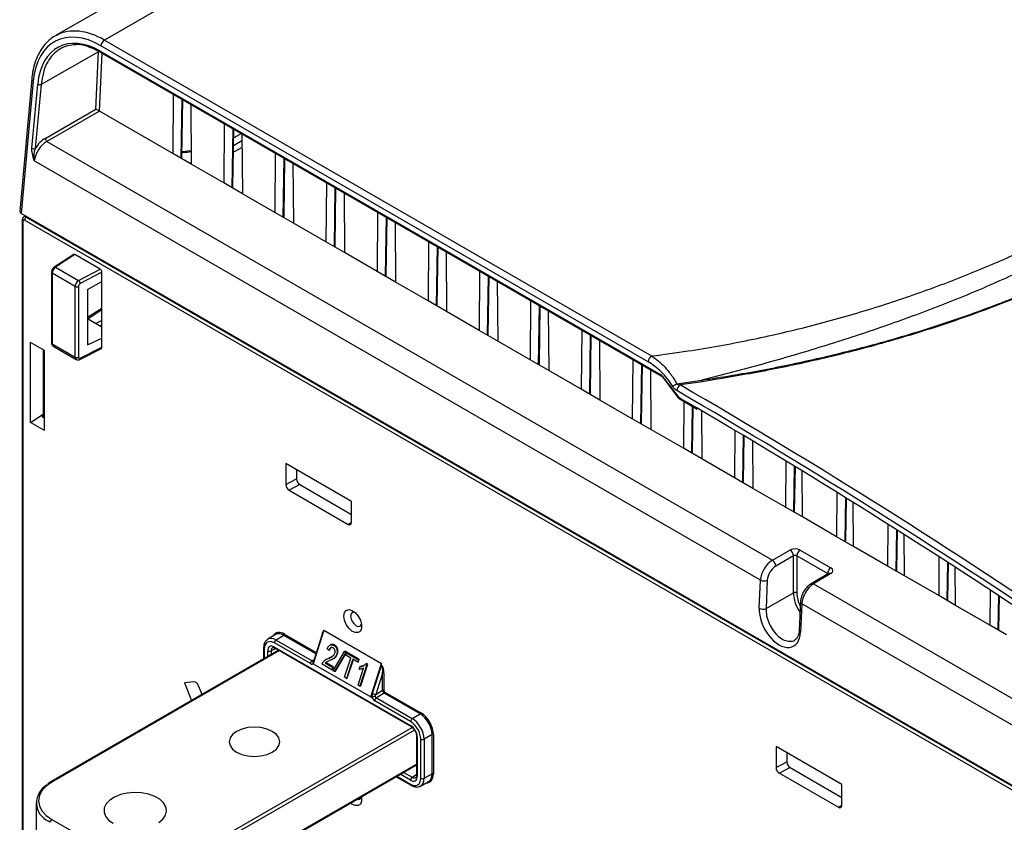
# Paper-space layout 'Sheet1' of a CAD drawing. Header units: millimetres. Extents: x -1 to 420, y -14 to 297.
# Tile 76 of 110: x 265 to 306, y 190 to 223. Entities that reach past the tile are written whole.
import ezdxf

# ---------------------------------------------------------------- set-up
doc = ezdxf.new("R2010")
doc.units = ezdxf.units.MM

psp = doc.layouts.new('Sheet1')

# ---------------------------------------------------------------- linework, layer by layer
at = {"color": 7, "linetype": 'Continuous', "lineweight": 25}
for p, q in [((268.72, 223.96), (266.617, 222.747)), ((270.751, 223.78), (268.658, 222.572)), ((268.658, 222.572), (291.391, 209.449)), ((267.998, 222.289), (268.002, 222.288)), ((291.25, 209.212), (268.517, 222.336)), ((268.42, 222.087), (266.031, 220.733)), ((268.309, 219.707), (268.42, 222.087)), ((268.507, 222.104), (291.766, 208.677)), ((268.527, 222.054), (291.786, 208.627)), ((265.642, 220.959), (265.143, 215.46)), ((265.7, 220.868), (265.201, 215.373)), ((265.647, 218.078), (265.89, 220.741)), ((266.031, 220.733), (265.788, 218.069)), ((271.517, 220.328), (271.499, 217.861)), ((271.879, 217.698), (271.915, 220.098)), ((266.2, 218.49), (268.309, 219.707)), ((272.25, 219.905), (272.269, 217.416)), ((268.451, 219.621), (266.271, 218.363)), ((271.499, 217.861), (268.451, 219.621)), ((273.639, 219.103), (273.62, 216.637)), ((274, 216.474), (274.036, 218.874)), ((274.348, 218.694), (274.031, 218.511)), ((274.372, 218.68), (274.39, 216.192)), ((266.271, 218.363), (296.41, 200.964)), ((274.376, 218.107), (274.022, 217.91)), ((274.374, 218.382), (274.026, 218.181)), ((272.269, 217.416), (271.499, 217.861)), ((275.76, 217.879), (275.741, 215.412)), ((276.122, 215.249), (276.158, 217.649)), ((295.917, 200.142), (265.748, 217.558)), ((272.268, 217.493), (272.202, 217.455)), ((273.62, 216.637), (272.269, 217.416)), ((276.493, 217.456), (276.512, 214.967)), ((274.39, 216.192), (273.62, 216.637)), ((277.881, 216.654), (277.863, 214.187)), ((278.243, 214.025), (278.279, 216.425)), ((275.741, 215.412), (274.39, 216.192)), ((278.614, 216.231), (278.633, 213.743)), ((328.134, 179.043), (265.201, 215.373)), ((265.382, 215.269), (265.315, 215.229)), ((265.416, 215.22), (328.343, 178.893)), ((276.512, 214.967), (275.741, 215.412)), ((280.003, 215.43), (279.984, 212.963)), ((280.364, 212.8), (280.4, 215.2)), ((265.246, 215.098), (265.246, 175.115)), ((265.276, 215.057), (265.276, 175.076)), ((328.273, 178.771), (265.346, 215.098)), ((277.863, 214.187), (276.512, 214.967)), ((280.736, 215.007), (280.754, 212.518)), ((278.633, 213.743), (277.863, 214.187)), ((282.124, 214.205), (282.105, 211.738)), ((282.485, 211.575), (282.522, 213.975)), ((267.383, 213.665), (266.576, 213.138)), ((267.435, 213.661), (266.63, 213.136)), ((268.484, 213.055), (267.435, 213.661)), ((279.984, 212.963), (278.633, 213.743)), ((282.857, 213.782), (282.876, 211.293)), ((266.63, 213.136), (267.59, 212.582)), ((266.464, 212.93), (266.464, 209.988)), ((267.446, 212.34), (266.493, 212.89)), ((266.493, 212.89), (266.493, 209.947)), ((267.59, 212.582), (268.484, 213.055)), ((268.555, 212.933), (267.657, 212.457)), ((268.555, 212.549), (268.555, 212.933)), ((280.754, 212.518), (279.984, 212.963)), ((284.245, 212.98), (284.226, 210.513)), ((284.607, 210.351), (284.643, 212.751)), ((267.446, 209.397), (267.446, 212.34)), ((267.583, 212.337), (267.583, 209.395)), ((267.959, 212.205), (268.555, 212.549)), ((268.555, 210.194), (268.555, 212.549)), ((282.105, 211.738), (280.754, 212.518)), ((284.978, 212.557), (284.997, 210.069)), ((267.959, 212.205), (267.959, 209.919)), ((282.876, 211.293), (282.105, 211.738)), ((286.367, 211.756), (286.348, 209.289)), ((286.728, 209.126), (286.764, 211.526)), ((267.969, 210.996), (268.555, 211.376)), ((284.226, 210.513), (282.876, 211.293)), ((287.099, 211.333), (287.118, 208.844)), ((267.959, 211.002), (268.555, 210.658)), ((268.555, 210.93), (268.308, 210.8)), ((284.997, 210.069), (284.226, 210.513)), ((288.488, 210.531), (288.469, 208.064)), ((288.849, 207.902), (288.886, 210.302)), ((266.167, 209.673), (265.585, 210.008)), ((265.585, 206.691), (265.585, 210.008)), ((266.493, 209.947), (267.446, 209.397)), ((266.533, 209.856), (267.488, 209.305)), ((267.959, 209.919), (268.555, 210.194)), ((268.555, 209.81), (268.555, 210.194)), ((286.348, 209.289), (284.997, 210.069)), ((289.221, 210.108), (289.24, 207.62)), ((266.121, 209.699), (266.121, 206.897)), ((266.167, 206.355), (266.167, 209.673)), ((267.636, 209.306), (268.533, 209.763)), ((267.657, 209.352), (268.555, 209.81)), ((287.118, 208.844), (286.348, 209.289)), ((290.609, 209.307), (290.59, 206.84)), ((290.971, 206.677), (291.007, 209.077)), ((288.469, 208.064), (287.118, 208.844)), ((291.342, 208.883), (291.361, 206.395)), ((291.835, 208.614), (292.517, 207.727)), ((291.827, 208.59), (292.509, 207.703)), ((292.444, 208.292), (293.485, 208.442)), ((293.503, 208.38), (292.581, 208.246)), ((289.24, 207.62), (288.469, 208.064)), ((290.59, 206.84), (289.24, 207.62)), ((292.538, 207.677), (293.287, 207.239)), ((292.727, 207.567), (292.712, 205.615)), ((265.585, 206.691), (266.121, 207.027)), ((266.121, 206.984), (266.078, 206.956)), ((293.092, 205.452), (293.121, 207.336)), ((293.467, 207.173), (293.482, 205.17)), ((266.167, 206.355), (265.585, 206.691)), ((266.078, 206.922), (266.167, 206.871)), ((291.361, 206.395), (290.59, 206.84)), ((292.712, 205.615), (291.361, 206.395)), ((294.848, 206.359), (294.833, 204.39)), ((295.213, 204.228), (295.242, 206.124)), ((295.589, 205.917), (295.603, 203.946)), ((293.482, 205.17), (292.712, 205.615)), ((278.929, 203.4), (276.195, 204.978)), ((276.195, 204.978), (276.195, 204.115)), ((294.833, 204.39), (293.482, 205.17)), ((296.969, 205.086), (296.954, 203.166)), ((276.641, 204.72), (276.641, 204.351)), ((297.335, 203.003), (297.363, 204.846)), ((297.654, 202.762), (297.64, 204.678)), ((276.195, 204.115), (276.641, 204.351)), ((295.603, 203.946), (294.833, 204.39)), ((276.783, 204.106), (276.336, 203.87)), ((276.336, 203.87), (278.787, 202.455)), ((276.783, 204.106), (278.929, 202.867)), ((296.954, 203.166), (295.603, 203.946)), ((299.09, 203.786), (299.076, 201.941)), ((278.929, 202.536), (278.929, 203.4)), ((299.456, 201.778), (299.483, 203.543)), ((299.775, 201.537), (299.762, 203.369)), ((297.654, 202.762), (296.954, 203.166)), ((299.076, 201.941), (297.654, 202.762)), ((301.21, 202.46), (301.197, 200.717)), ((301.577, 200.554), (301.602, 202.212)), ((299.775, 201.537), (299.076, 201.941)), ((301.897, 200.313), (301.884, 202.034)), ((296.41, 200.964), (297.141, 201.386)), ((297.564, 201.387), (298.838, 200.652)), ((301.197, 200.717), (299.775, 201.537)), ((297.283, 201.141), (296.552, 200.719)), ((297.283, 199.604), (297.283, 201.141)), ((298.697, 200.408), (297.423, 201.143)), ((297.423, 201.143), (297.423, 199.604)), ((303.331, 201.108), (303.318, 199.492)), ((303.699, 199.329), (303.722, 200.856)), ((301.897, 200.313), (301.197, 200.717)), ((304.018, 199.088), (304.006, 200.672)), ((295.865, 198.969), (295.917, 200.142)), ((296.199, 200.132), (296.146, 198.96)), ((298.738, 200.415), (298.02, 199.986)), ((298.839, 200.406), (298.121, 199.977)), ((298.736, 200.414), (298.738, 200.415)), ((303.318, 199.492), (301.897, 200.313)), ((305.451, 199.73), (305.44, 198.267)), ((296.146, 198.96), (297.283, 199.604)), ((297.576, 199.232), (297.524, 198.059)), ((304.018, 199.088), (303.318, 199.492)), ((305.82, 198.105), (305.841, 199.473)), ((297.634, 199.15), (297.583, 197.977)), ((327.739, 181.772), (297.634, 199.15)), ((305.44, 198.267), (304.018, 199.088)), ((277.777, 198.058), (277.331, 196.666)), ((277.756, 197.992), (277.754, 197.993)), ((277.754, 197.993), (277.756, 197.992)), ((277.777, 198.058), (280.175, 196.674)), ((306.139, 197.863), (305.44, 198.267)), ((275.767, 197.875), (275.443, 197.682)), ((276.12, 197.842), (275.797, 197.649)), ((275.797, 197.649), (277.285, 196.79)), ((277.708, 197.895), (277.371, 196.845)), ((275.902, 197.224), (266.428, 191.755)), ((275.273, 197.323), (275.273, 196.861)), ((277.215, 196.668), (275.727, 197.527)), ((275.728, 197.358), (281.376, 194.097)), ((275.748, 197.312), (281.397, 194.052)), ((277.989, 197.228), (277.915, 197.284)), ((277.989, 197.228), (278.02, 197.246)), ((278.052, 197.446), (278.021, 197.428)), ((278.165, 196.373), (278.631, 197.168)), ((278.198, 197.418), (278.229, 197.437)), ((278.631, 197.168), (278.662, 197.187)), ((278.631, 197.168), (278.696, 197.131)), ((278.728, 197.149), (278.662, 197.187)), ((277.326, 196.777), (277.335, 196.785)), ((277.882, 196.848), (277.851, 196.829)), ((277.99, 196.901), (277.883, 196.846)), ((277.959, 196.883), (277.99, 196.901)), ((278.123, 196.845), (278.155, 196.863)), ((278.696, 197.131), (278.225, 196.338)), ((278.256, 196.356), (278.728, 197.149)), ((278.312, 197.059), (278.343, 197.076)), ((278.637, 196.1), (278.893, 196.898)), ((278.689, 197.015), (278.721, 197.116)), ((278.893, 196.898), (278.689, 197.015)), ((278.696, 197.131), (278.728, 197.149)), ((278.98, 196.848), (278.72, 196.053)), ((278.721, 197.116), (278.752, 197.135)), ((278.721, 197.116), (279.217, 196.83)), ((278.751, 196.07), (279.001, 196.835)), ((279.248, 196.848), (278.752, 197.135)), ((279.184, 196.73), (278.98, 196.848)), ((279.217, 196.83), (279.184, 196.73)), ((279.215, 196.747), (279.248, 196.848)), ((279.217, 196.83), (279.248, 196.848)), ((277.331, 196.666), (279.721, 195.286)), ((278.108, 196.406), (277.699, 196.642)), ((277.828, 196.693), (278.143, 196.512)), ((278.174, 196.53), (277.86, 196.711)), ((278.143, 196.512), (278.108, 196.406)), ((278.108, 196.406), (278.139, 196.423)), ((278.139, 196.423), (278.174, 196.53)), ((278.143, 196.512), (278.174, 196.53)), ((278.225, 196.338), (278.165, 196.373)), ((278.225, 196.338), (278.256, 196.356)), ((279.184, 196.73), (279.215, 196.747)), ((279.2, 195.775), (279.427, 196.481)), ((279.237, 196.431), (279.269, 196.532)), ((279.269, 196.532), (279.3, 196.55)), ((279.568, 196.628), (279.275, 195.732)), ((279.306, 195.75), (279.599, 196.646)), ((279.517, 196.657), (279.548, 196.675)), ((279.517, 196.657), (279.568, 196.628)), ((279.599, 196.646), (279.548, 196.675)), ((279.568, 196.628), (279.599, 196.646)), ((279.721, 195.286), (280.175, 196.674)), ((279.794, 195.43), (280.173, 196.587)), ((280.173, 196.587), (280.175, 196.595)), ((280.175, 196.595), (280.175, 196.674)), ((280.198, 196.582), (280.175, 196.595)), ((280.175, 196.595), (280.175, 196.595)), ((280.175, 196.595), (280.196, 196.583)), ((280.196, 196.583), (280.198, 196.582)), ((278.72, 196.053), (278.637, 196.1)), ((278.72, 196.053), (278.751, 196.07)), ((280.217, 196.274), (279.929, 195.392)), ((280.217, 195.559), (280.217, 196.274)), ((280.274, 196.274), (280.274, 195.558)), ((272.378, 195.911), (271.98, 195.864)), ((271.98, 195.864), (272.274, 195.13)), ((272.716, 195.385), (272.572, 195.743)), ((279.275, 195.732), (279.2, 195.775)), ((279.275, 195.732), (279.306, 195.75)), ((279.929, 195.392), (280.217, 195.559)), ((279.721, 195.286), (279.747, 195.287)), ((279.747, 195.287), (279.794, 195.43)), ((279.767, 195.276), (279.747, 195.287)), ((281.377, 194.265), (279.889, 195.124)), ((280.288, 195.436), (279.959, 195.246)), ((279.959, 195.246), (281.447, 194.387)), ((281.776, 194.577), (280.288, 195.436)), ((280.316, 195.485), (281.804, 194.626)), ((281.447, 194.387), (281.776, 194.577)), ((281.63, 193.648), (281.63, 192.029)), ((281.659, 193.607), (281.659, 191.988)), ((281.801, 191.904), (281.801, 193.53)), ((282.271, 193.72), (281.942, 193.53)), ((281.942, 193.53), (281.942, 191.904)), ((282.271, 192.087), (282.271, 193.72)), ((282.328, 193.72), (282.328, 192.087)), ((299.294, 191.643), (296.56, 193.222)), ((296.56, 193.222), (296.56, 192.358)), ((297.006, 192.964), (297.006, 192.595)), ((272.043, 186.928), (281.63, 192.462)), ((296.56, 192.358), (297.006, 192.595)), ((297.148, 192.35), (296.701, 192.113)), ((297.148, 192.35), (299.294, 191.111)), ((280.779, 191.971), (281.398, 191.613)), ((281.942, 191.904), (282.271, 192.087)), ((296.701, 192.113), (299.152, 190.699)), ((266.428, 191.755), (266.307, 191.678)), ((281.794, 191.581), (282.123, 191.765)), ((299.294, 190.78), (299.294, 191.643)), ((265.821, 190.893), (265.821, 189.423)), ((266.478, 190.199), (269.306, 188.566))]:
    psp.add_line(p, q, dxfattribs=at)
at = {"color": 8, "linetype": 'Continuous', "lineweight": 25}
for p, q in [((268.559, 222.036), (268.446, 219.623)), ((266.091, 221.04), (266.031, 220.733)), ((271.85, 217.658), (271.887, 220.115)), ((273.971, 216.434), (274.008, 218.89)), ((276.092, 215.209), (276.129, 217.666)), ((278.214, 213.985), (278.251, 216.441)), ((265.441, 215.235), (265.416, 215.22)), ((280.335, 212.76), (280.372, 215.216)), ((282.456, 211.535), (282.493, 213.992)), ((284.578, 210.311), (284.615, 212.767)), ((286.699, 209.086), (286.736, 211.543)), ((267.959, 211.055), (268.555, 211.441)), ((268.479, 210.702), (268.555, 210.742)), ((288.82, 207.862), (288.857, 210.318)), ((290.942, 206.637), (290.979, 209.093)), ((293.063, 205.412), (293.092, 207.353)), ((266.078, 206.956), (266.078, 206.922)), ((295.184, 204.188), (295.214, 206.141)), ((297.305, 202.963), (297.334, 204.864)), ((299.427, 201.739), (299.454, 203.56)), ((278.787, 202.455), (278.929, 202.547)), ((301.548, 200.514), (301.574, 202.23)), ((303.669, 199.289), (303.693, 200.874)), ((298.697, 200.391), (298.697, 200.408)), ((298.121, 199.977), (327.466, 183.036)), ((305.791, 198.065), (305.812, 199.492)), ((277.446, 197.077), (276.12, 197.842)), ((276.148, 197.891), (277.463, 197.132)), ((275.931, 197.207), (266.478, 191.75)), ((275.302, 197.282), (275.302, 196.878)), ((275.445, 196.96), (275.445, 197.194)), ((275.781, 197.293), (275.586, 197.194)), ((275.586, 197.194), (275.586, 197.042)), ((277.285, 196.79), (277.37, 196.841)), ((271.993, 188.566), (281.442, 194.02)), ((281.536, 193.911), (272.064, 188.443)), ((272.064, 186.974), (281.63, 192.496)), ((280.808, 191.988), (281.377, 191.659)), ((281.376, 191.825), (280.951, 192.07)), ((281.092, 192.151), (281.446, 191.947)), ((281.446, 191.947), (281.63, 192.056)), ((299.152, 190.699), (299.294, 190.791)), ((266.407, 190.076), (266.338, 190.118))]:
    psp.add_line(p, q, dxfattribs=at)
at = {"color": 8, "linetype": 'Continuous', "lineweight": 25, "flags": 128}
for points in [[(271.883, 217.94), (272.129, 217.966), (272.265, 217.989)], [(291.827, 208.59), (291.826, 208.591), (291.826, 208.597), (291.829, 208.604), (291.835, 208.614)], [(292.509, 207.703), (292.508, 207.704), (292.508, 207.71), (292.511, 207.718), (292.517, 207.727)]]:
    psp.add_lwpolyline(points, dxfattribs=at)
at = {"color": 7, "linetype": 'Continuous', "lineweight": 25, "flags": 128}
for points in [[(278.601, 198.647), (278.627, 198.789), (278.699, 198.882), (278.809, 198.915), (278.942, 198.882), (279.079, 198.788), (279.202, 198.646), (279.295, 198.475), (279.345, 198.298), (279.345, 198.139), (279.295, 198.019), (279.202, 197.955), (279.079, 197.955), (278.942, 198.02), (278.809, 198.14), (278.699, 198.299), (278.627, 198.476), (278.601, 198.647)], [(279.056, 198.807), (279.03, 198.812), (278.955, 198.797), (278.904, 198.739), (278.887, 198.647)], [(278.887, 198.647), (278.904, 198.534), (278.955, 198.418), (279.03, 198.317), (279.119, 198.245), (279.208, 198.214), (279.283, 198.229), (279.333, 198.287), (279.342, 198.312)], [(277.828, 196.693), (277.847, 196.704), (277.86, 196.711)], [(274.15, 192.995), (274.367, 192.899), (274.621, 192.838), (274.892, 192.817), (275.164, 192.838), (275.417, 192.899), (275.635, 192.995), (275.802, 193.12), (275.907, 193.267), (275.942, 193.424), (275.907, 193.58), (275.802, 193.727), (275.635, 193.852), (275.417, 193.948), (275.164, 194.009), (274.892, 194.03), (274.621, 194.009), (274.367, 193.948), (274.15, 193.852), (273.983, 193.727), (273.878, 193.58), (273.842, 193.424), (273.878, 193.267), (273.983, 193.12), (274.15, 192.995)], [(281.63, 192.029), (281.63, 192.028), (281.63, 192.027)], [(266.478, 191.75), (266.242, 191.584), (266.066, 191.394), (265.958, 191.188), (265.921, 190.974), (265.958, 190.76), (266.066, 190.555), (266.242, 190.365), (266.478, 190.199)], [(270.914, 190.067), (271.087, 190.21), (271.198, 190.372), (271.242, 190.544), (271.216, 190.718), (271.121, 190.883), (270.962, 191.032), (270.749, 191.155), (270.492, 191.246), (270.206, 191.301), (269.905, 191.316), (269.606, 191.291), (269.326, 191.227), (269.079, 191.127), (268.878, 190.997), (268.735, 190.843), (268.656, 190.675), (268.648, 190.501), (268.709, 190.33), (268.836, 190.172), (269.023, 190.035)], [(279.34, 191.14), (279.345, 191.112), (279.345, 190.953), (279.295, 190.833), (279.202, 190.769), (279.079, 190.77), (278.942, 190.834), (278.885, 190.878)]]:
    psp.add_lwpolyline(points, dxfattribs=at)
at = {"color": 7, "linetype": 'Continuous', "lineweight": 25}
for centre, radius, start, end in [((268.826, 222.312), 0.31, 122.7339, 175.5343), ((265.969, 220.873), 0.154, 239.1189, 293.6352), ((266.355, 218.493), 0.155, 181.1872, 237.0794), ((265.726, 218.21), 0.154, 239.1227, 293.6342), ((271.779, 217.7), 0.1, 329.6836, 359.1341), ((273.9, 216.475), 0.1, 329.6836, 359.1341), ((265.5, 215.091), 0.154, 122.9171, 177.3721), ((276.022, 215.251), 0.1, 329.6836, 359.1341), ((278.143, 214.026), 0.1, 329.6836, 359.1341), ((280.264, 212.802), 0.1, 329.6836, 359.1341), ((267.517, 212.477), 0.155, 242.7371, 295.5308), ((267.495, 212.45), 0.163, 2.7628, 54.3068), ((282.386, 211.577), 0.1, 329.6836, 359.1341), ((284.507, 210.352), 0.1, 329.6836, 359.1341), ((291.559, 209.188), 0.31, 122.7339, 175.5343), ((267.517, 209.535), 0.155, 242.7371, 295.5308), ((286.628, 209.128), 0.1, 329.6836, 359.1341), ((293.345, 206.692), 1.836, 119.3805, 125.8099), ((292.749, 207.985), 0.31, 122.7144, 175.412), ((293.763, 208.49), 0.282, 189.6593, 202.8664), ((288.749, 207.903), 0.1, 329.6836, 359.1341), ((292.588, 207.764), 0.1, 217.5596, 239.8722), ((290.871, 206.678), 0.1, 329.6836, 359.1341), ((292.992, 205.454), 0.1, 329.6836, 359.1341), ((295.113, 204.229), 0.1, 329.6836, 359.1341), ((297.235, 203.005), 0.1, 329.6836, 359.1341), ((299.356, 201.78), 0.1, 329.6836, 359.1341), ((296.971, 201.125), 0.312, 3.0581, 56.942), ((297.731, 201.129), 0.308, 122.9175, 177.3712), ((296.24, 200.703), 0.312, 3.0592, 56.9409), ((299.005, 200.394), 0.308, 122.9175, 177.3712), ((301.477, 200.555), 0.1, 329.6836, 359.1341), ((296.068, 200.427), 0.323, 242.2361, 293.9505), ((297.353, 199.467), 0.154, 62.6338, 117.0779), ((303.599, 199.331), 0.1, 329.6836, 359.1341), ((296.015, 199.255), 0.323, 242.2361, 293.9506), ((305.72, 198.106), 0.1, 329.6836, 359.1341), ((275.88, 197.52), 0.154, 122.9173, 177.3709), ((276.086, 197.894), 0.0616, 302.92, 357.3684), ((275.516, 197.331), 0.154, 242.6327, 297.0792), ((277.369, 196.661), 0.154, 122.9173, 177.3709), ((280.245, 196.22), 0.0616, 62.6363, 117.0766), ((280.245, 195.504), 0.0616, 62.6363, 117.0766), ((279.938, 195.68), 0.288, 240.0886, 268.1731), ((280.043, 195.117), 0.154, 122.9173, 177.3709), ((280.255, 195.488), 0.0616, 302.92, 357.3684), ((281.531, 194.258), 0.154, 122.9173, 177.3709), ((281.743, 194.629), 0.0616, 302.92, 357.3684), ((281.872, 193.667), 0.154, 242.6327, 297.0792), ((282.299, 193.665), 0.0616, 62.6363, 117.0766), ((281.53, 191.817), 0.154, 122.9174, 177.3707), ((281.872, 192.041), 0.154, 242.6327, 297.0792), ((282.299, 192.032), 0.0616, 62.6363, 117.0766), ((266.685, 190.888), 0.845, 118.3911, 245.7498), ((279.217, 191.157), 0.129, 245.9998, 346.3332), ((266.561, 190.069), 0.154, 122.6068, 177.3917)]:
    psp.add_arc(centre, radius, start, end, dxfattribs=at)
at = {"color": 8, "linetype": 'Continuous', "lineweight": 25}
for centre, radius, start, end in [((268.558, 222.096), 0.0516, 170.7175, 234.0111), ((265.743, 220.959), 0.1, 179.9969, 244.9775), ((271.829, 217.704), 0.0499, 293.9866, 353.6359), ((273.951, 216.479), 0.0498, 293.978, 353.6389), ((276.072, 215.255), 0.0498, 293.978, 353.6389), ((265.295, 215.102), 0.0491, 184.876, 246.4606), ((278.193, 214.03), 0.0498, 293.978, 353.6389), ((266.601, 213.093), 0.0516, 55.7826, 118.9439), ((266.512, 212.934), 0.0482, 184.2344, 247.0633), ((280.315, 212.806), 0.0498, 293.978, 353.6389), ((282.436, 211.581), 0.0498, 293.978, 353.6389), ((284.557, 210.356), 0.0498, 293.9815, 353.6354), ((266.512, 209.992), 0.0482, 184.2594, 247.061), ((267.611, 209.345), 0.0471, 302.3604, 7.7856), ((286.679, 209.132), 0.0498, 293.9815, 353.6354), ((291.816, 208.669), 0.0516, 170.7199, 233.9867), ((288.8, 207.907), 0.0499, 293.9819, 353.635), ((292.568, 207.719), 0.0514, 170.5456, 233.8945), ((290.921, 206.682), 0.0499, 293.9819, 353.635), ((293.043, 205.458), 0.0499, 293.9819, 353.635), ((295.164, 204.233), 0.0499, 293.9819, 353.635), ((297.285, 203.009), 0.0498, 293.9818, 353.6366), ((299.407, 201.784), 0.0499, 293.983, 353.6354), ((301.528, 200.559), 0.0499, 293.9829, 353.6362), ((298.781, 200.325), 0.0994, 54.082, 115.6672), ((298.063, 199.899), 0.0966, 53.1064, 116.6553), ((298.806, 199.675), 1.525, 182.6514, 214.998), ((298.709, 199.648), 1.286, 181.9514, 207.4916), ((297.668, 199.237), 0.093, 182.8991, 248.3649), ((303.649, 199.335), 0.0499, 293.9832, 353.6354), ((297.617, 198.064), 0.093, 182.8924, 248.3649), ((305.77, 198.11), 0.0499, 293.983, 353.6357), ((275.322, 197.327), 0.0493, 185.0098, 246.3277), ((275.777, 197.353), 0.0496, 173.8854, 234.8035), ((277.395, 196.845), 0.0235, 180.4948, 237.0258), ((281.426, 194.092), 0.0498, 173.9855, 233.8364), ((281.68, 193.653), 0.0506, 186.7725, 245.501), ((281.68, 192.034), 0.0509, 187.7879, 245.4119), ((266.448, 191.707), 0.0522, 55.6081, 113.0944), ((281.426, 191.654), 0.0494, 173.7414, 234.9287)]:
    psp.add_arc(centre, radius, start, end, dxfattribs=at)
at = {"color": 7, "linetype": 'Continuous', "lineweight": 25}
for centre, major_axis, ratio, start_param, end_param in [((268.376, 219.152), (-1.741, 3.381), 0.606756, 5.526942, 7.045379), ((268.376, 219.146), (-1.618, 3.141), 0.606756, 5.526943, 7.044922), ((268.517, 219.225), (-1.842, 3.554), 0.605333, 6.278744, 6.310664), ((268.379, 219.661), (0.0973, -0.0593), 0.030307, 0.829557, 2.391627), ((268.451, 219.702), (-0.05, 0.0866), 0.577428, 2.295225, 2.356231), ((266.176, 217.857), (0.435, 0.672), 0.551185, 0.822009, 1.611246), ((266.246, 217.812), (0.385, 0.586), 0.547298, 0.825589, 2.335299), ((265.343, 215.454), (0.201, 0), 0.575709, 3.089384, 3.925621), ((265.346, 215.016), (-0.05, 0.0866), 0.577338, 5.497906, 7.068627), ((267.435, 213.579), (-0.0501, 0.0866), 0.577117, 5.496764, 6.313744), ((266.631, 212.973), (0.096, 0.175), 0.562064, 0.781613, 2.343683), ((268.484, 212.973), (-0.0501, 0.0866), 0.577644, 3.925966, 5.496305), ((267.591, 212.419), (0.104, 0.171), 0.592302, 0.807847, 2.369917), ((267.658, 212.376), (0.0541, 0.0842), 0.606761, 0.823113, 2.385183), ((268.484, 209.851), (-0.0501, 0.0866), 0.577117, 3.111034, 3.925511), ((267.658, 209.434), (0.0541, 0.0842), 0.606761, 2.385183, 3.947253), ((291.758, 208.51), (-0.092, 0.178), 0.606709, 5.002953, 5.526531), ((281.263, -37.816), (-134.716, 261.509), 0.606737, 5.361693, 5.524843), ((281.122, -37.889), (-134.615, 261.336), 0.606756, 5.361715, 5.524865), ((281.117, -38.006), (-134.553, 261.215), 0.606756, 5.372373, 5.520825), ((266.107, 206.94), (0.04, 0.0019), 0.606667, 2.335856, 3.897926), ((276.337, 204.033), (-0.1, 0.173), 0.577644, 0.784373, 2.354713), ((276.783, 204.269), (-0.1, 0.173), 0.577644, 0.784373, 2.354713), ((278.787, 202.618), (-0.1, 0.173), 0.577117, 2.355172, 3.925511), ((297.351, 201.263), (0.3, 0.002), 0.582304, 0.780959, 2.343028), ((296.415, 200.395), (0.353, 0.604), 0.580969, 0.797199, 2.306909), ((297.353, 201.1), (0.1, 0.0023), 0.592195, 0.77161, 2.333679), ((296.555, 200.313), (0.253, 0.431), 0.582398, 0.798484, 2.308194), ((298.625, 200.527), (0.3, 0.002), 0.582304, 5.502074, 7.064144), ((298.125, 199.408), (0.347, 0.608), 0.573771, 0.790965, 2.300675), ((296.724, 198.473), (-0.557, 1.081), 0.606756, 0.814096, 3.956604), ((275.727, 197.037), (-0.3, 0.52), 0.577338, 5.497906, 7.068627), ((276.12, 197.271), (-0.349, 0.607), 0.577332, 5.498405, 6.292411), ((277.749, 197.697), (0.015, 0.278), 0.263515, 0.214014, 1.302049), ((275.728, 197.031), (-0.2, 0.347), 0.577117, 5.499429, 7.069769), ((277.286, 196.872), (-0.0487, 0.0874), 0.577161, 2.365032, 3.274997), ((277.215, 196.831), (-0.1, 0.173), 0.577338, 2.356314, 3.398466), ((280.146, 196.313), (0.017, 0.277), 0.265333, 4.589416, 6.152283), ((280.175, 196.329), (-0.022, 0.279), 0.345761, 4.486706, 5.819893), ((272.451, 195.728), (-0.1, 0.174), 0.576825, 4.46938, 6.03972), ((280.288, 195.518), (-0.05, 0.0866), 0.57336, 0.785517, 2.356237), ((280.316, 195.534), (-0.03, 0.052), 0.577426, 0.785518, 2.356238), ((279.889, 195.287), (-0.1, 0.173), 0.577426, 1.314086, 2.356238), ((279.936, 195.349), (0.016, 0.217), 0.715275, 1.238774, 1.982431), ((280, 195.352), (0.066, 0.12), 0.597696, 1.561381, 2.222137), ((279.96, 195.328), (-0.05, 0.0866), 0.587589, 1.446274, 2.356238), ((281.448, 193.816), (-0.35, 0.606), 0.575974, 3.92711, 5.49783), ((281.776, 194.005), (-0.35, 0.606), 0.578006, 3.92711, 5.49783), ((281.804, 194.022), (-0.37, 0.641), 0.577426, 3.92711, 5.49783), ((281.376, 193.77), (-0.2, 0.347), 0.577644, 3.928635, 5.498975), ((281.377, 193.775), (-0.3, 0.52), 0.577426, 3.92711, 5.49783), ((296.701, 192.277), (-0.1, 0.173), 0.577644, 0.784373, 2.354713), ((297.148, 192.513), (-0.1, 0.173), 0.577644, 0.784373, 2.354713), ((281.376, 192.151), (-0.2, 0.346), 0.577338, 2.356314, 3.927034), ((281.377, 192.149), (-0.3, 0.52), 0.577338, 2.356314, 3.927034), ((281.776, 192.373), (-0.351, 0.606), 0.577332, 3.132367, 3.926535), ((281.448, 192.19), (-0.349, 0.607), 0.577348, 3.010884, 3.134112), ((299.152, 190.862), (-0.1, 0.173), 0.577117, 2.355172, 3.925511)]:
    psp.add_ellipse(centre, major_axis=major_axis, ratio=ratio, start_param=start_param, end_param=end_param, dxfattribs=at)
at = {"color": 8, "linetype": 'Continuous', "lineweight": 25}
for centre, major_axis, ratio, start_param, end_param in [((268.517, 219.225), (-1.842, 3.554), 0.605333, 5.525347, 6.278744), ((265.417, 215.057), (-0.101, 0.172), 0.57736, 5.493543, 6.282969), ((266.631, 210.031), (0.096, 0.175), 0.562064, 2.343683, 3.129162), ((267.591, 209.477), (0.104, 0.171), 0.592302, 2.369917, 3.153479), ((281.117, -38.006), (-134.553, 261.215), 0.606756, 5.520825, 5.52444), ((298.627, 200.365), (0.1, 0.0023), 0.592195, 0.383829, 0.77161), ((276.148, 197.287), (-0.37, 0.641), 0.577338, 5.497906, 6.620146), ((277.778, 197.713), (-0.024, 0.28), 0.343295, 6.278201, 7.485727), ((275.797, 197.078), (-0.351, 0.606), 0.577348, 5.49666, 6.333004), ((275.799, 197.072), (-0.154, 0.258), 0.568482, 6.254166, 7.060761), ((277.261, 196.893), (0.014, 0.218), 0.711639, 3.630774, 3.82423), ((281.447, 192.192), (-0.149, 0.261), 0.577298, 2.359222, 3.164933), ((281.448, 192.19), (-0.349, 0.607), 0.577348, 3.134112, 3.92828), ((281.804, 192.389), (-0.37, 0.641), 0.577338, 2.804632, 3.927034)]:
    psp.add_ellipse(centre, major_axis=major_axis, ratio=ratio, start_param=start_param, end_param=end_param, dxfattribs=at)
at = {"color": 7, "linetype": 'Continuous', "lineweight": 25}
for points, knots in [([(293.485, 208.442), (294.292, 208.572), (295.908, 208.832), (298.271, 209.327), (300.753, 209.94), (303.321, 210.707), (305.945, 211.644), (308.458, 212.688), (310.855, 213.824), (313.131, 215.038), (315.367, 216.371), (317.562, 217.819), (319.728, 219.372), (322.23, 221.29), (325.036, 223.586), (328.165, 226.246), (331.045, 228.683), (333.738, 230.873), (336.26, 232.808), (338.911, 234.683), (341.413, 236.279), (343.733, 237.605), (345.822, 238.687), (348.006, 239.705), (350.286, 240.647), (352.522, 241.455), (354.698, 242.136), (356.785, 242.712), (358.219, 243.038), (358.935, 243.201)], [0, 0, 0, 0, 0.027717, 0.05546, 0.083177, 0.117121, 0.151185, 0.185354, 0.219572, 0.253751, 0.287773, 0.32568, 0.363607, 0.401527, 0.462639, 0.523763, 0.584887, 0.631004, 0.677154, 0.723264, 0.769326, 0.800145, 0.831038, 0.861937, 0.892791, 0.923577, 0.949045, 0.974532, 1, 1, 1, 1]), ([(358.96, 243.138), (358.243, 242.979), (356.81, 242.66), (354.723, 242.092), (352.547, 241.418), (350.311, 240.615), (348.031, 239.677), (345.847, 238.663), (343.759, 237.583), (341.439, 236.259), (338.936, 234.665), (336.286, 232.792), (333.764, 230.857), (331.071, 228.668), (328.191, 226.231), (325.062, 223.57), (322.257, 221.274), (319.755, 219.354), (317.588, 217.8), (315.394, 216.35), (313.156, 215.015), (310.88, 213.799), (308.482, 212.66), (305.969, 211.614), (303.344, 210.673), (300.775, 209.901), (298.292, 209.282), (295.927, 208.78), (294.311, 208.513), (293.503, 208.38)], [0, 0, 0, 0, 0.0254296, 0.0508787, 0.0763087, 0.1070663, 0.1378927, 0.1687637, 0.19963, 0.2304211, 0.2764661, 0.3225589, 0.3686921, 0.4147922, 0.4759156, 0.5370396, 0.5981514, 0.6360842, 0.6740234, 0.7119423, 0.7459924, 0.7801988, 0.8144449, 0.8486418, 0.8827347, 0.9167087, 0.9444636, 0.9722443, 1, 1, 1, 1]), ([(291.391, 209.449), (291.899, 209.516), (293.274, 209.698), (295.476, 210.097), (297.966, 210.671), (300.38, 211.352), (302.706, 212.126), (304.923, 212.98), (307.032, 213.906), (309.04, 214.891), (311.225, 216.076), (313.548, 217.479), (315.979, 219.107), (318.409, 220.878), (320.845, 222.781), (323.77, 225.183), (327.082, 227.989), (330.258, 230.623), (332.895, 232.682), (334.934, 234.189), (337.062, 235.655), (339.294, 237.072), (341.659, 238.424), (344.162, 239.699), (346.798, 240.882), (349.55, 241.971), (351.486, 242.599), (352.453, 242.912)], [0, 0, 0, 0, 0.0181844, 0.0492811, 0.0804962, 0.1117804, 0.1430495, 0.1741918, 0.2048489, 0.2355321, 0.2661989, 0.3095315, 0.352901, 0.3962582, 0.4461801, 0.4961067, 0.573894, 0.651674, 0.6902418, 0.7288301, 0.7674001, 0.8059431, 0.8446974, 0.883574, 0.9224649, 0.9612895, 1, 1, 1, 1]), ([(352.963, 242.099), (352.365, 241.941), (351.17, 241.625), (349.119, 240.975), (346.837, 240.135), (344.375, 239.069), (342.035, 237.908), (339.771, 236.644), (337.581, 235.285), (335.455, 233.841), (333.421, 232.352), (330.787, 230.307), (327.619, 227.679), (324.318, 224.863), (321.404, 222.445), (318.972, 220.517), (316.543, 218.716), (314.11, 217.052), (311.782, 215.61), (309.589, 214.383), (307.57, 213.353), (305.453, 212.375), (303.231, 211.463), (300.909, 210.617), (298.504, 209.834), (296.033, 209.106), (294.334, 208.663), (293.485, 208.442)], [0, 0, 0, 0, 0.0237284, 0.0474568, 0.0840997, 0.1208221, 0.1575719, 0.1942522, 0.2331839, 0.2721463, 0.3111292, 0.3500889, 0.4291391, 0.5081986, 0.5591873, 0.6101713, 0.6547022, 0.6992452, 0.7437526, 0.7754838, 0.8072309, 0.8389543, 0.8711102, 0.9033622, 0.9356349, 0.9678637, 1, 1, 1, 1]), ([(266.695, 222.78), (266.644, 222.756), (266.498, 222.686), (266.29, 222.509), (266.074, 222.26), (265.897, 221.962), (265.763, 221.62), (265.679, 221.282), (265.653, 221.052), (265.642, 220.959)], [0, 0, 0, 0, 0.083681, 0.242266, 0.401144, 0.561493, 0.72377, 0.88771, 1, 1, 1, 1]), ([(268.001, 222.293), (267.957, 222.31), (267.779, 222.38), (267.479, 222.391), (267.118, 222.349), (266.792, 222.206), (266.515, 221.983), (266.294, 221.675), (266.144, 221.363), (266.105, 221.125), (266.091, 221.04)], [0, 0, 0, 0, 0.047314, 0.190244, 0.337318, 0.480273, 0.627363, 0.770509, 0.917797, 1, 1, 1, 1]), ([(268.002, 222.288), (268.003, 222.287), (268.108, 222.264), (268.286, 222.184), (268.461, 222.09), (268.527, 222.054)], [0, 0, 0, 0, 0.004993, 0.621728, 1, 1, 1, 1]), ([(265.748, 217.558), (265.748, 217.559), (265.738, 217.59), (265.701, 217.711), (265.649, 217.891), (265.648, 218.026), (265.647, 218.078)], [0, 0, 0, 0, 0.0038477, 0.1764874, 0.6840658, 1, 1, 1, 1]), ([(265.748, 217.558), (265.748, 217.559), (265.747, 217.563), (265.744, 217.595), (265.736, 217.713), (265.741, 217.885), (265.776, 218.021), (265.788, 218.069)], [0, 0, 0, 0, 0.0043444, 0.0288371, 0.1899473, 0.7113577, 1, 1, 1, 1]), ([(271.866, 217.899), (271.888, 217.9), (272.024, 217.908), (272.156, 217.931), (272.265, 217.951)], [0, 0, 0, 0, 0.167596, 1, 1, 1, 1]), ([(265.317, 215.228), (265.312, 215.226), (265.292, 215.217), (265.267, 215.185), (265.249, 215.141), (265.247, 215.111), (265.246, 215.098)], [0, 0, 0, 0, 0.0974836, 0.4277681, 0.7413726, 1, 1, 1, 1]), ([(266.576, 213.138), (266.56, 213.126), (266.525, 213.099), (266.486, 213.036), (266.466, 212.976), (266.464, 212.941), (266.464, 212.93)], [0, 0, 0, 0, 0.252287, 0.553443, 0.864434, 1, 1, 1, 1]), ([(266.464, 209.988), (266.466, 209.966), (266.47, 209.926), (266.498, 209.88), (266.523, 209.865), (266.533, 209.859)], [0, 0, 0, 0, 0.434625, 0.771762, 1, 1, 1, 1]), ([(291.391, 209.449), (291.483, 209.386), (291.669, 209.258), (291.938, 208.999), (292.207, 208.683), (292.362, 208.428), (292.444, 208.292)], [0, 0, 0, 0, 0.236555, 0.47929, 0.721822, 1, 1, 1, 1]), ([(267.489, 209.307), (267.494, 209.303), (267.514, 209.289), (267.556, 209.284), (267.601, 209.29), (267.626, 209.301), (267.636, 209.306)], [0, 0, 0, 0, 0.1251389, 0.4650068, 0.7968715, 1, 1, 1, 1]), ([(292.271, 208.181), (292.198, 208.293), (292.048, 208.521), (291.708, 208.9), (291.43, 209.09), (291.25, 209.212)], [0, 0, 0, 0, 0.254546, 0.519561, 1, 1, 1, 1]), ([(291.786, 208.627), (291.789, 208.625), (291.798, 208.62), (291.812, 208.607), (291.823, 208.594), (291.827, 208.59)], [0, 0, 0, 0, 0.248809, 0.722102, 1, 1, 1, 1]), ([(292.444, 208.292), (292.448, 208.29), (292.471, 208.276), (292.517, 208.258), (292.559, 208.25), (292.581, 208.246)], [0, 0, 0, 0, 0.10095, 0.540892, 1, 1, 1, 1]), ([(292.44, 208.01), (292.413, 208.028), (292.358, 208.065), (292.302, 208.131), (292.276, 208.173), (292.271, 208.181)], [0, 0, 0, 0, 0.435511, 0.886463, 1, 1, 1, 1]), ([(298.743, 200.418), (298.743, 200.419), (298.745, 200.42), (298.741, 200.417), (298.738, 200.415)], [0, 0, 0, 0, 0.3268776, 1, 1, 1, 1]), ([(298.02, 199.986), (297.99, 199.966), (297.908, 199.912), (297.786, 199.785), (297.673, 199.606), (297.596, 199.414), (297.582, 199.291), (297.576, 199.232)], [0, 0, 0, 0, 0.1250379, 0.3485522, 0.5717267, 0.7965838, 1, 1, 1, 1]), ([(297.524, 198.059), (297.522, 198.027), (297.515, 197.931), (297.476, 197.802), (297.414, 197.7), (297.366, 197.669), (297.344, 197.655)], [0, 0, 0, 0, 0.156529, 0.45753, 0.75981, 1, 1, 1, 1]), ([(275.43, 197.663), (275.408, 197.65), (275.348, 197.612), (275.288, 197.494), (275.278, 197.383), (275.273, 197.323)], [0, 0, 0, 0, 0.20361, 0.571541, 1, 1, 1, 1]), ([(275.65, 197.332), (275.651, 197.333), (275.658, 197.339), (275.68, 197.342), (275.727, 197.322), (275.748, 197.312)], [0, 0, 0, 0, 0.069219, 0.57554, 1, 1, 1, 1]), ([(277.915, 197.284), (277.936, 197.327), (277.968, 197.392), (278.039, 197.442), (278.101, 197.453), (278.155, 197.441), (278.186, 197.425), (278.198, 197.418)], [0, 0, 0, 0, 0.340849, 0.523112, 0.705494, 0.888217, 1, 1, 1, 1]), ([(278.164, 197.319), (278.148, 197.326), (278.12, 197.339), (278.076, 197.336), (278.04, 197.315), (278.009, 197.278), (277.996, 197.246), (277.989, 197.228)], [0, 0, 0, 0, 0.227286, 0.414683, 0.602407, 0.78394, 1, 1, 1, 1]), ([(278.02, 197.246), (278.031, 197.269), (278.047, 197.308), (278.076, 197.338), (278.09, 197.342), (278.091, 197.342)], [0, 0, 0, 0, 0.597136, 0.963067, 1, 1, 1, 1]), ([(278.229, 197.437), (278.198, 197.451), (278.147, 197.473), (278.084, 197.466), (278.06, 197.448), (278.054, 197.443)], [0, 0, 0, 0, 0.535588, 0.879903, 1, 1, 1, 1]), ([(278.233, 197.102), (278.238, 197.122), (278.248, 197.161), (278.239, 197.221), (278.217, 197.272), (278.189, 197.302), (278.17, 197.314), (278.164, 197.319)], [0, 0, 0, 0, 0.230514, 0.47303, 0.683158, 0.88808, 1, 1, 1, 1]), ([(278.198, 197.418), (278.225, 197.399), (278.271, 197.367), (278.314, 197.287), (278.332, 197.205), (278.331, 197.126), (278.317, 197.079), (278.312, 197.059)], [0, 0, 0, 0, 0.272936, 0.461395, 0.649426, 0.851728, 1, 1, 1, 1]), ([(278.343, 197.076), (278.351, 197.107), (278.366, 197.165), (278.358, 197.258), (278.331, 197.338), (278.285, 197.4), (278.247, 197.425), (278.229, 197.437)], [0, 0, 0, 0, 0.222565, 0.424452, 0.626183, 0.820103, 1, 1, 1, 1]), ([(277.341, 196.789), (277.34, 196.789), (277.334, 196.785), (277.323, 196.775), (277.313, 196.753), (277.311, 196.725), (277.318, 196.706), (277.321, 196.696)], [0, 0, 0, 0, 0.009264, 0.237285, 0.492291, 0.746133, 1, 1, 1, 1]), ([(277.371, 196.845), (277.369, 196.837), (277.361, 196.816), (277.345, 196.793), (277.335, 196.785), (277.331, 196.782)], [0, 0, 0, 0, 0.260566, 0.707426, 1, 1, 1, 1]), ([(277.731, 196.711), (277.76, 196.747), (277.807, 196.806), (277.89, 196.853), (277.936, 196.873), (277.959, 196.883)], [0, 0, 0, 0, 0.44911, 0.725749, 1, 1, 1, 1]), ([(278.016, 196.793), (277.999, 196.785), (277.964, 196.77), (277.899, 196.744), (277.855, 196.713), (277.828, 196.693)], [0, 0, 0, 0, 0.271721, 0.543629, 1, 1, 1, 1]), ([(277.959, 196.883), (277.986, 196.895), (278.039, 196.92), (278.123, 196.966), (278.198, 197.021), (278.225, 197.082), (278.233, 197.102)], [0, 0, 0, 0, 0.253049, 0.512472, 0.838644, 1, 1, 1, 1]), ([(278.132, 196.975), (278.113, 196.963), (278.067, 196.936), (278.019, 196.914), (277.99, 196.901)], [0, 0, 0, 0, 0.404847, 1, 1, 1, 1]), ([(278.312, 197.059), (278.297, 197.025), (278.268, 196.955), (278.191, 196.884), (278.105, 196.833), (278.046, 196.806), (278.016, 196.793)], [0, 0, 0, 0, 0.2379598, 0.493368, 0.7452399, 1, 1, 1, 1]), ([(278.172, 196.877), (278.184, 196.883), (278.226, 196.903), (278.292, 196.963), (278.326, 197.038), (278.343, 197.076)], [0, 0, 0, 0, 0.1683775, 0.5637657, 1, 1, 1, 1]), ([(277.321, 196.696), (277.323, 196.692), (277.328, 196.684), (277.334, 196.68), (277.337, 196.678)], [0, 0, 0, 0, 0.51194, 1, 1, 1, 1]), ([(277.699, 196.642), (277.703, 196.653), (277.709, 196.671), (277.721, 196.694), (277.728, 196.705), (277.731, 196.711)], [0, 0, 0, 0, 0.459561, 0.729314, 1, 1, 1, 1]), ([(279.427, 196.481), (279.403, 196.47), (279.361, 196.449), (279.296, 196.435), (279.256, 196.432), (279.237, 196.431)], [0, 0, 0, 0, 0.383123, 0.698278, 1, 1, 1, 1]), ([(279.269, 196.532), (279.299, 196.537), (279.355, 196.547), (279.441, 196.586), (279.489, 196.631), (279.517, 196.657)], [0, 0, 0, 0, 0.3363258, 0.6235608, 1, 1, 1, 1]), ([(279.444, 196.595), (279.424, 196.585), (279.377, 196.562), (279.328, 196.555), (279.3, 196.55)], [0, 0, 0, 0, 0.444052, 1, 1, 1, 1]), ([(280.173, 196.587), (280.173, 196.587), (280.176, 196.588), (280.184, 196.588), (280.191, 196.585), (280.196, 196.583)], [0, 0, 0, 0, 0.029299, 0.373625, 1, 1, 1, 1]), ([(279.767, 195.276), (279.77, 195.274), (279.777, 195.271), (279.784, 195.272), (279.787, 195.272)], [0, 0, 0, 0, 0.516648, 1, 1, 1, 1]), ([(279.903, 195.31), (279.903, 195.31), (279.895, 195.307), (279.876, 195.301), (279.846, 195.291), (279.814, 195.281), (279.796, 195.275), (279.787, 195.272)], [0, 0, 0, 0, 0.009267, 0.237289, 0.492287, 0.746131, 1, 1, 1, 1]), ([(281.397, 194.052), (281.411, 194.042), (281.449, 194.018), (281.51, 193.957), (281.545, 193.899), (281.561, 193.872)], [0, 0, 0, 0, 0.253191, 0.648734, 1, 1, 1, 1]), ([(281.561, 193.872), (281.565, 193.867), (281.589, 193.831), (281.615, 193.755), (281.629, 193.685), (281.629, 193.654), (281.63, 193.648)], [0, 0, 0, 0, 0.068007, 0.509185, 0.910914, 1, 1, 1, 1]), ([(281.63, 192.029), (281.629, 192.013), (281.627, 191.975), (281.611, 191.942), (281.602, 191.937), (281.598, 191.934)], [0, 0, 0, 0, 0.268219, 0.671503, 1, 1, 1, 1]), ([(281.398, 191.613), (281.426, 191.599), (281.503, 191.559), (281.62, 191.532), (281.7, 191.552), (281.734, 191.561)], [0, 0, 0, 0, 0.252724, 0.683261, 1, 1, 1, 1])]:
    psp.add_open_spline(points, degree=3, knots=knots, dxfattribs=at)
at = {"color": 8, "linetype": 'Continuous', "lineweight": 25}
psp.add_open_spline([(296.146, 198.96), (296.149, 198.859), (296.155, 198.657), (296.265, 198.329), (296.438, 198.029), (296.659, 197.788), (296.905, 197.629), (297.139, 197.584), (297.294, 197.599), (297.345, 197.652), (297.346, 197.654)], degree=3, knots=[0, 0, 0, 0, 0.1427286, 0.2854602, 0.4280055, 0.5702837, 0.7123142, 0.8542233, 0.9961914, 1, 1, 1, 1], dxfattribs=at)

doc.saveas('drawing.dxf')
